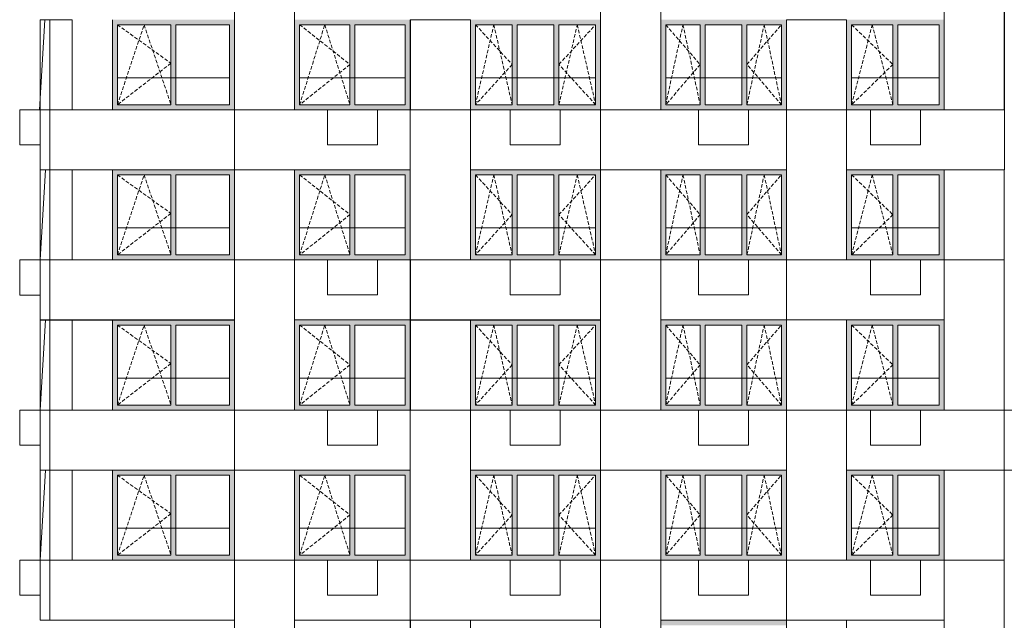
# Model space of a CAD drawing. Header units: millimetres. Extents: x -2957 to 750800, y -5565 to 168688.
# Tile 5 of 22: x 24026 to 43686, y 16860 to 28860. Entities that reach past the tile are written whole.
import ezdxf

# ---------------------------------------------------------------- set-up
doc = ezdxf.new("R2010")
doc.units = ezdxf.units.MM
doc.header["$MEASUREMENT"] = 0
doc.header["$XCLIPFRAME"] = 0
doc.linetypes.add('OO_EOIAAY', pattern=[105.833361, 70.555568, -35.277793])
doc.layers.add('0_Ном._пера__1', color=7, linetype='Continuous', lineweight=0)
doc.layers.add('0_Ном._пера__120', color=7, linetype='Continuous', lineweight=0)
doc.layers.add('0_Ном._пера__161', color=7, linetype='Continuous', lineweight=13, true_color=0x6a6a6a)
picture_1 = doc.add_image_def('image2.png', size_in_pixel=(725, 814))
picture_2 = doc.add_image_def('image1.png', size_in_pixel=(882, 833))
picture_3 = doc.add_image_def('image4.png', size_in_pixel=(734, 827))
picture_4 = doc.add_image_def('image5.png', size_in_pixel=(729, 823))

msp = doc.modelspace()

# ---------------------------------------------------------------- hatches: boundary and pattern name
at = {"layer": '0_Ном._пера__161', "linetype": 'Continuous', "lineweight": 0, "true_color": 0x696969}
for points in [[(25876.222, 28759.999), (25976.2, 28759.999), (27046.2, 28759.999), (27146.2, 28759.999), (28216.2, 28759.999), (28315.988, 28759.999), (28315.988, 28859.999), (25876.222, 28859.999)], [(25876.222, 28759.999), (25876.222, 27159.999), (25976.2, 27159.999), (25976.2, 28759.999)], [(27146.2, 28759.999), (27046.2, 28759.999), (27046.2, 27159.999), (27146.2, 27159.999)], [(28216.2, 28759.999), (28216.2, 27159.999), (28315.988, 27159.999), (28315.988, 28759.999)], [(29515.99, 28759.999), (29615.99, 28759.999), (30620.987, 28759.999), (30720.987, 28759.999), (31725.985, 28759.999), (31825.984, 28759.999), (31825.984, 28859.999), (29515.99, 28859.999)], [(29615.99, 28759.999), (29515.99, 28759.999), (29515.99, 27159.999), (29615.99, 27159.999)], [(30720.987, 28759.999), (30620.987, 28759.999), (30620.987, 27159.999), (30720.987, 27159.999)], [(31825.984, 28759.999), (31725.985, 28759.999), (31725.985, 27159.999), (31825.983, 27159.999)], [(33125.985, 28759.999), (33859.325, 28759.999), (33959.325, 28759.999), (34692.666, 28759.999), (34792.666, 28759.999), (35526.007, 28759.999), (35626.007, 28759.999), (35626.007, 28859.999), (33025.985, 28859.999), (33025.985, 28759.999)], [(33125.985, 28759.999), (33025.985, 28759.999), (33025.985, 27159.999), (33125.985, 27159.999)], [(33959.325, 28759.999), (33859.325, 28759.999), (33859.325, 27159.999), (33959.325, 27159.999)], [(34792.666, 28759.999), (34692.666, 28759.999), (34692.666, 27159.999), (34792.666, 27159.999)], [(35526.007, 28759.999), (35526.007, 27159.999), (35626.007, 27159.999), (35626.007, 28759.999)], [(36925.59, 28760), (37614.176, 28760), (37714.176, 28760), (38447.517, 28760), (38547.517, 28760), (39236.103, 28760), (39336.103, 28760), (39336.103, 28860), (36825.59, 28860), (36825.59, 28760)], [(36925.59, 28760), (36825.59, 28760), (36825.59, 27160), (36925.59, 27160)], [(37714.176, 28760), (37614.176, 28760), (37614.176, 27160), (37714.176, 27160)], [(38547.517, 28760), (38447.517, 28760), (38447.517, 27160), (38547.517, 27160)], [(39236.103, 28760), (39236.103, 27160), (39336.103, 27160), (39336.103, 28760)], [(42486.405, 28859.999), (40536.155, 28859.999), (40536.155, 28759.999), (40636.151, 28759.999), (41461.279, 28759.999), (41561.279, 28759.999), (42386.407, 28759.999), (42486.405, 28759.999)], [(40536.155, 28759.999), (40536.155, 27159.999), (40636.151, 27159.999), (40636.151, 28759.999)], [(41561.279, 28759.999), (41461.279, 28759.999), (41461.279, 27159.999), (41561.279, 27159.999)], [(42386.407, 28759.999), (42386.407, 27159.999), (42486.405, 27159.999), (42486.405, 28759.999)], [(25876.222, 27159.999), (25876.222, 27059.999), (28315.988, 27059.999), (28315.988, 27159.999), (28216.2, 27159.999), (27146.2, 27159.999), (27046.2, 27159.999), (25976.2, 27159.999)], [(29515.99, 27159.999), (29515.99, 27059.999), (31825.983, 27059.999), (31825.983, 27159.999), (31725.985, 27159.999), (30720.987, 27159.999), (30620.987, 27159.999), (29615.99, 27159.999)], [(33025.985, 27159.999), (33025.985, 27059.999), (35626.007, 27059.999), (35626.007, 27159.999), (35526.007, 27159.999), (34792.666, 27159.999), (34692.666, 27159.999), (33959.325, 27159.999), (33859.325, 27159.999), (33125.985, 27159.999)], [(36825.59, 27160), (36825.59, 27060), (39336.103, 27060), (39336.103, 27160), (39236.103, 27160), (38547.517, 27160), (38447.517, 27160), (37714.176, 27160), (37614.176, 27160), (36925.59, 27160)], [(40636.151, 27159.999), (40536.155, 27159.999), (40536.155, 27059.999), (42486.405, 27059.999), (42486.405, 27159.999), (42386.407, 27159.999), (41561.279, 27159.999), (41461.279, 27159.999)], [(25876.222, 25759.999), (25976.2, 25759.999), (27046.2, 25759.999), (27146.2, 25759.999), (28216.2, 25759.999), (28315.988, 25759.999), (28315.988, 25859.999), (25876.222, 25859.999)], [(25876.222, 25759.999), (25876.222, 24159.999), (25976.2, 24159.999), (25976.2, 25759.999)], [(27146.2, 25759.999), (27046.2, 25759.999), (27046.2, 24159.999), (27146.2, 24159.999)], [(28216.2, 25759.999), (28216.2, 24159.999), (28315.988, 24159.999), (28315.988, 25759.999)], [(29515.99, 25759.999), (29615.99, 25759.999), (30620.987, 25759.999), (30720.987, 25759.999), (31725.985, 25759.999), (31825.984, 25759.999), (31825.984, 25859.999), (29515.99, 25859.999)], [(29615.99, 25759.999), (29515.99, 25759.999), (29515.99, 24159.999), (29615.99, 24159.999)], [(30720.987, 25759.999), (30620.987, 25759.999), (30620.987, 24159.999), (30720.987, 24159.999)], [(31825.984, 25759.999), (31725.985, 25759.999), (31725.985, 24159.999), (31825.983, 24159.999)], [(33125.985, 25759.999), (33859.325, 25759.999), (33959.325, 25759.999), (34692.666, 25759.999), (34792.666, 25759.999), (35526.007, 25759.999), (35626.007, 25759.999), (35626.007, 25859.999), (33025.985, 25859.999), (33025.985, 25759.999)], [(33125.985, 25759.999), (33025.985, 25759.999), (33025.985, 24159.999), (33125.985, 24159.999)], [(33959.325, 25759.999), (33859.325, 25759.999), (33859.325, 24159.999), (33959.325, 24159.999)], [(34792.666, 25759.999), (34692.666, 25759.999), (34692.666, 24159.999), (34792.666, 24159.999)], [(35526.007, 25759.999), (35526.007, 24159.999), (35626.007, 24159.999), (35626.007, 25759.999)], [(36925.59, 25760), (37614.176, 25760), (37714.176, 25760), (38447.517, 25760), (38547.517, 25760), (39236.103, 25760), (39336.103, 25760), (39336.103, 25860), (36825.59, 25860), (36825.59, 25760)], [(36925.59, 25760), (36825.59, 25760), (36825.59, 24160), (36925.59, 24160)], [(37714.176, 25760), (37614.176, 25760), (37614.176, 24160), (37714.176, 24160)], [(38547.517, 25760), (38447.517, 25760), (38447.517, 24160), (38547.517, 24160)], [(39236.103, 25760), (39236.103, 24160), (39336.103, 24160), (39336.103, 25760)], [(42486.405, 25859.999), (40536.155, 25859.999), (40536.155, 25759.999), (40636.151, 25759.999), (41461.279, 25759.999), (41561.279, 25759.999), (42386.407, 25759.999), (42486.405, 25759.999)], [(40536.155, 25759.999), (40536.155, 24159.999), (40636.151, 24159.999), (40636.151, 25759.999)], [(41561.279, 25759.999), (41461.279, 25759.999), (41461.279, 24159.999), (41561.279, 24159.999)], [(42386.407, 25759.999), (42386.407, 24159.999), (42486.405, 24159.999), (42486.405, 25759.999)], [(25876.222, 24159.999), (25876.222, 24059.999), (28315.988, 24059.999), (28315.988, 24159.999), (28216.2, 24159.999), (27146.2, 24159.999), (27046.2, 24159.999), (25976.2, 24159.999)], [(29515.99, 24159.999), (29515.99, 24059.999), (31825.983, 24059.999), (31825.983, 24159.999), (31725.985, 24159.999), (30720.987, 24159.999), (30620.987, 24159.999), (29615.99, 24159.999)], [(33025.985, 24159.999), (33025.985, 24059.999), (35626.007, 24059.999), (35626.007, 24159.999), (35526.007, 24159.999), (34792.666, 24159.999), (34692.666, 24159.999), (33959.325, 24159.999), (33859.325, 24159.999), (33125.985, 24159.999)], [(36825.59, 24160), (36825.59, 24060), (39336.103, 24060), (39336.103, 24160), (39236.103, 24160), (38547.517, 24160), (38447.517, 24160), (37714.176, 24160), (37614.176, 24160), (36925.59, 24160)], [(40636.151, 24159.999), (40536.155, 24159.999), (40536.155, 24059.999), (42486.405, 24059.999), (42486.405, 24159.999), (42386.407, 24159.999), (41561.279, 24159.999), (41461.279, 24159.999)], [(25876.222, 22759.999), (25976.2, 22759.999), (27046.2, 22759.999), (27146.2, 22759.999), (28216.2, 22759.999), (28315.988, 22759.999), (28315.988, 22859.999), (25876.222, 22859.999)], [(29515.99, 22759.999), (29615.99, 22759.999), (30620.987, 22759.999), (30720.987, 22759.999), (31725.985, 22759.999), (31825.984, 22759.999), (31825.984, 22859.999), (29515.99, 22859.999)], [(33125.985, 22759.999), (33859.325, 22759.999), (33959.325, 22759.999), (34692.666, 22759.999), (34792.666, 22759.999), (35526.007, 22759.999), (35626.007, 22759.999), (35626.007, 22859.999), (33025.985, 22859.999), (33025.985, 22759.999)], [(36925.59, 22760), (37614.176, 22760), (37714.176, 22760), (38447.517, 22760), (38547.517, 22760), (39236.103, 22760), (39336.103, 22760), (39336.103, 22860), (36825.59, 22860), (36825.59, 22760)], [(42486.405, 22859.999), (40536.155, 22859.999), (40536.155, 22759.999), (40636.151, 22759.999), (41461.279, 22759.999), (41561.279, 22759.999), (42386.407, 22759.999), (42486.405, 22759.999)], [(25876.222, 22759.999), (25876.222, 21159.999), (25976.2, 21159.999), (25976.2, 22759.999)], [(27146.2, 22759.999), (27046.2, 22759.999), (27046.2, 21159.999), (27146.2, 21159.999)], [(28216.2, 22759.999), (28216.2, 21159.999), (28315.988, 21159.999), (28315.988, 22759.999)], [(29615.99, 22759.999), (29515.99, 22759.999), (29515.99, 21159.999), (29615.99, 21159.999)], [(30720.987, 22759.999), (30620.987, 22759.999), (30620.987, 21159.999), (30720.987, 21159.999)], [(31825.984, 22759.999), (31725.985, 22759.999), (31725.985, 21159.999), (31825.983, 21159.999)], [(33125.985, 22759.999), (33025.985, 22759.999), (33025.985, 21159.999), (33125.985, 21159.999)], [(33959.325, 22759.999), (33859.325, 22759.999), (33859.325, 21159.999), (33959.325, 21159.999)], [(34792.666, 22759.999), (34692.666, 22759.999), (34692.666, 21159.999), (34792.666, 21159.999)], [(35526.007, 22759.999), (35526.007, 21159.999), (35626.007, 21159.999), (35626.007, 22759.999)], [(36925.59, 22760), (36825.59, 22760), (36825.59, 21160), (36925.59, 21160)], [(37714.176, 22760), (37614.176, 22760), (37614.176, 21160), (37714.176, 21160)], [(38547.517, 22760), (38447.517, 22760), (38447.517, 21160), (38547.517, 21160)], [(39236.103, 22760), (39236.103, 21160), (39336.103, 21160), (39336.103, 22760)], [(40536.155, 22759.999), (40536.155, 21159.999), (40636.151, 21159.999), (40636.151, 22759.999)], [(41561.279, 22759.999), (41461.279, 22759.999), (41461.279, 21159.999), (41561.279, 21159.999)], [(42386.407, 22759.999), (42386.407, 21159.999), (42486.405, 21159.999), (42486.405, 22759.999)], [(25876.222, 21159.999), (25876.222, 21059.999), (28315.988, 21059.999), (28315.988, 21159.999), (28216.2, 21159.999), (27146.2, 21159.999), (27046.2, 21159.999), (25976.2, 21159.999)], [(29515.99, 21159.999), (29515.99, 21059.999), (31825.983, 21059.999), (31825.983, 21159.999), (31725.985, 21159.999), (30720.987, 21159.999), (30620.987, 21159.999), (29615.99, 21159.999)], [(33025.985, 21159.999), (33025.985, 21059.999), (35626.007, 21059.999), (35626.007, 21159.999), (35526.007, 21159.999), (34792.666, 21159.999), (34692.666, 21159.999), (33959.325, 21159.999), (33859.325, 21159.999), (33125.985, 21159.999)], [(36825.59, 21160), (36825.59, 21060), (39336.103, 21060), (39336.103, 21160), (39236.103, 21160), (38547.517, 21160), (38447.517, 21160), (37714.176, 21160), (37614.176, 21160), (36925.59, 21160)], [(40636.151, 21159.999), (40536.155, 21159.999), (40536.155, 21059.999), (42486.405, 21059.999), (42486.405, 21159.999), (42386.407, 21159.999), (41561.279, 21159.999), (41461.279, 21159.999)], [(25876.222, 19759.999), (25976.2, 19759.999), (27046.2, 19759.999), (27146.2, 19759.999), (28216.2, 19759.999), (28315.988, 19759.999), (28315.988, 19859.999), (25876.222, 19859.999)], [(29515.99, 19759.999), (29615.99, 19759.999), (30620.987, 19759.999), (30720.987, 19759.999), (31725.985, 19759.999), (31825.984, 19759.999), (31825.984, 19859.999), (29515.99, 19859.999)], [(33125.985, 19759.999), (33859.325, 19759.999), (33959.325, 19759.999), (34692.666, 19759.999), (34792.666, 19759.999), (35526.007, 19759.999), (35626.007, 19759.999), (35626.007, 19859.999), (33025.985, 19859.999), (33025.985, 19759.999)], [(36925.59, 19760), (37614.176, 19760), (37714.176, 19760), (38447.517, 19760), (38547.517, 19760), (39236.103, 19760), (39336.103, 19760), (39336.103, 19860), (36825.59, 19860), (36825.59, 19760)], [(42486.405, 19859.999), (40536.155, 19859.999), (40536.155, 19759.999), (40636.151, 19759.999), (41461.279, 19759.999), (41561.279, 19759.999), (42386.407, 19759.999), (42486.405, 19759.999)], [(25876.222, 19759.999), (25876.222, 18159.999), (25976.2, 18159.999), (25976.2, 19759.999)], [(27146.2, 19759.999), (27046.2, 19759.999), (27046.2, 18159.999), (27146.2, 18159.999)], [(28216.2, 19759.999), (28216.2, 18159.999), (28315.988, 18159.999), (28315.988, 19759.999)], [(29615.99, 19759.999), (29515.99, 19759.999), (29515.99, 18159.999), (29615.99, 18159.999)], [(30720.987, 19759.999), (30620.987, 19759.999), (30620.987, 18159.999), (30720.987, 18159.999)], [(31825.984, 19759.999), (31725.985, 19759.999), (31725.985, 18159.999), (31825.983, 18159.999)], [(33125.985, 19759.999), (33025.985, 19759.999), (33025.985, 18159.999), (33125.985, 18159.999)], [(33959.325, 19759.999), (33859.325, 19759.999), (33859.325, 18159.999), (33959.325, 18159.999)], [(34792.666, 19759.999), (34692.666, 19759.999), (34692.666, 18159.999), (34792.666, 18159.999)], [(35526.007, 19759.999), (35526.007, 18159.999), (35626.007, 18159.999), (35626.007, 19759.999)], [(36925.59, 19760), (36825.59, 19760), (36825.59, 18160), (36925.59, 18160)], [(37714.176, 19760), (37614.176, 19760), (37614.176, 18160), (37714.176, 18160)], [(38547.517, 19760), (38447.517, 19760), (38447.517, 18160), (38547.517, 18160)], [(39236.103, 19760), (39236.103, 18160), (39336.103, 18160), (39336.103, 19760)], [(40536.155, 19759.999), (40536.155, 18159.999), (40636.151, 18159.999), (40636.151, 19759.999)], [(41561.279, 19759.999), (41461.279, 19759.999), (41461.279, 18159.999), (41561.279, 18159.999)], [(42386.407, 19759.999), (42386.407, 18159.999), (42486.405, 18159.999), (42486.405, 19759.999)], [(25876.222, 18159.999), (25876.222, 18059.999), (28315.988, 18059.999), (28315.988, 18159.999), (28216.2, 18159.999), (27146.2, 18159.999), (27046.2, 18159.999), (25976.2, 18159.999)], [(29515.99, 18159.999), (29515.99, 18059.999), (31825.983, 18059.999), (31825.983, 18159.999), (31725.985, 18159.999), (30720.987, 18159.999), (30620.987, 18159.999), (29615.99, 18159.999)], [(33025.985, 18159.999), (33025.985, 18059.999), (35626.007, 18059.999), (35626.007, 18159.999), (35526.007, 18159.999), (34792.666, 18159.999), (34692.666, 18159.999), (33959.325, 18159.999), (33859.325, 18159.999), (33125.985, 18159.999)], [(36825.59, 18160), (36825.59, 18060), (39336.103, 18060), (39336.103, 18160), (39236.103, 18160), (38547.517, 18160), (38447.517, 18160), (37714.176, 18160), (37614.176, 18160), (36925.59, 18160)], [(40636.151, 18159.999), (40536.155, 18159.999), (40536.155, 18059.999), (42486.405, 18059.999), (42486.405, 18159.999), (42386.407, 18159.999), (41561.279, 18159.999), (41461.279, 18159.999)], [(36925.59, 16760), (37614.176, 16760), (37714.176, 16760), (38447.517, 16760), (38547.517, 16760), (39236.103, 16760), (39336.103, 16760), (39336.103, 16860), (36825.59, 16860), (36825.59, 16760)]]:
    msp.add_hatch(color=251, dxfattribs=at).paths.add_polyline_path(points)

# ---------------------------------------------------------------- linework, layer by layer
at = {"layer": '0_Ном._пера__1', "color": 7, "linetype": 'Continuous', "lineweight": 0}
for p, q in [((24528.858, 28860), (24419.982, 27060)), ((25875.988, 28859.999), (25875.988, 27059.999)), ((40536.155, 28859.999), (40536.411, 28859.999)), ((42486.405, 28859.999), (42486.405, 27059.999)), ((25976.2, 27700), (28215.752, 27700)), ((29615.99, 27700), (31725.985, 27700)), ((33125.985, 27700), (35526.007, 27700)), ((36925.59, 27700), (39236.103, 27700)), ((40636.151, 27700), (42386.407, 27700)), ((24025.875, 26359.275), (24025.875, 27059.275)), ((24025.875, 27059.275), (24432.564, 27059.275)), ((30170.763, 27060), (31170.763, 27060)), ((30170.763, 26360), (30170.763, 27060)), ((31170.763, 26360), (31170.763, 27060)), ((33820.781, 27060), (34820.781, 27060)), ((33820.781, 26360), (33820.781, 27060)), ((34820.781, 26360), (34820.781, 27060)), ((37580.867, 26360), (37580.867, 27060)), ((38580.867, 26360), (38580.867, 27060)), ((41010.91, 27060), (42010.91, 27060)), ((41010.91, 26360), (41010.91, 27060)), ((42010.91, 26360), (42010.91, 27060)), ((24025.875, 26359.275), (24432.564, 26359.275)), ((30170.763, 26360), (31170.763, 26360)), ((33820.781, 26360), (34820.781, 26360)), ((37580.867, 26360), (38580.867, 26360)), ((41010.91, 26360), (42010.91, 26360)), ((24540.863, 25860), (24431.987, 24060)), ((25875.988, 25859.999), (25875.988, 24059.999)), ((40536.155, 25859.999), (40536.411, 25859.999)), ((42486.405, 25859.999), (42486.405, 24059.999)), ((25976.2, 24700), (28215.752, 24700)), ((29615.99, 24700), (31725.985, 24700)), ((33125.985, 24700), (35526.007, 24700)), ((36925.59, 24700), (39236.103, 24700)), ((40636.151, 24700), (42386.407, 24700)), ((24025.875, 23359.275), (24025.875, 24059.275)), ((24025.875, 24059.275), (24432.564, 24059.275)), ((30170.763, 24060), (31170.763, 24060)), ((30170.763, 23360), (30170.763, 24060)), ((31170.763, 23360), (31170.763, 24060)), ((33820.781, 24060), (34820.781, 24060)), ((33820.781, 23360), (33820.781, 24060)), ((34820.781, 23360), (34820.781, 24060)), ((37580.867, 23360), (37580.867, 24060)), ((38580.867, 23360), (38580.867, 24060)), ((41010.91, 24060), (42010.91, 24060)), ((41010.91, 23360), (41010.91, 24060)), ((42010.91, 23360), (42010.91, 24060)), ((24025.875, 23359.275), (24432.564, 23359.275)), ((30170.763, 23360), (31170.763, 23360)), ((33820.781, 23360), (34820.781, 23360)), ((37580.867, 23360), (38580.867, 23360)), ((41010.91, 23360), (42010.91, 23360)), ((24540.906, 22860), (24432.096, 21061.086)), ((25875.988, 22859.999), (25875.988, 21059.999)), ((40536.155, 22859.999), (40536.411, 22859.999)), ((42486.405, 22859.999), (42486.405, 21059.999)), ((25976.2, 21700), (28215.752, 21700)), ((29615.99, 21700), (31725.985, 21700)), ((33125.985, 21700), (35526.007, 21700)), ((36925.59, 21700), (39236.103, 21700)), ((40636.151, 21700), (42386.407, 21700)), ((24025.875, 20359.275), (24025.875, 21059.275)), ((24025.875, 21059.275), (24432.564, 21059.275)), ((30170.763, 21060), (31170.763, 21060)), ((30170.763, 20360), (30170.763, 21060)), ((31170.763, 20360), (31170.763, 21060)), ((33820.781, 21060), (34820.781, 21060)), ((33820.781, 20360), (33820.781, 21060)), ((34820.781, 20360), (34820.781, 21060)), ((37580.867, 20360), (37580.867, 21060)), ((38580.867, 20360), (38580.867, 21060)), ((41010.91, 21060), (42010.91, 21060)), ((41010.91, 20360), (41010.91, 21060)), ((42010.91, 20360), (42010.91, 21060)), ((24025.875, 20359.275), (24432.564, 20359.275)), ((30170.763, 20360), (31170.763, 20360)), ((33820.781, 20360), (34820.781, 20360)), ((37580.867, 20360), (38580.867, 20360)), ((41010.91, 20360), (42010.91, 20360)), ((24540.829, 19860), (24431.987, 18060.301)), ((25875.988, 19859.999), (25875.988, 18059.999)), ((40536.155, 19859.999), (40536.411, 19859.999)), ((42486.405, 19859.999), (42486.405, 18059.999)), ((25976.2, 18700), (28215.752, 18700)), ((29615.99, 18700), (31725.985, 18700)), ((33125.985, 18700), (35526.007, 18700)), ((36925.59, 18700), (39236.103, 18700)), ((40636.151, 18700), (42386.407, 18700)), ((24025.875, 17359.275), (24025.875, 18059.275)), ((24025.875, 18059.275), (24432.564, 18059.275)), ((30170.763, 18060), (31170.763, 18060)), ((30170.763, 17360), (30170.763, 18060)), ((31170.763, 17360), (31170.763, 18060)), ((33820.781, 18060), (34820.781, 18060)), ((33820.781, 17360), (33820.781, 18060)), ((34820.781, 17360), (34820.781, 18060)), ((37580.867, 17360), (37580.867, 18060)), ((38580.867, 17360), (38580.867, 18060)), ((41010.91, 18060), (42010.91, 18060)), ((41010.91, 17360), (41010.91, 18060)), ((42010.91, 17360), (42010.91, 18060)), ((24025.875, 17359.275), (24432.564, 17359.275)), ((30170.763, 17360), (31170.763, 17360)), ((33820.781, 17360), (34820.781, 17360)), ((37580.867, 17360), (38580.867, 17360)), ((41010.91, 17360), (42010.91, 17360))]:
    msp.add_line(p, q, dxfattribs=at)
for points in [[(29515.806, 27060), (28315.864, 27060), (28315.864, 30060), (29515.806, 30060)], [(36825.865, 27060), (35625.923, 27060), (35625.923, 30060), (36825.865, 30060)], [(43686.794, 27060), (42486.852, 27060), (42486.852, 30060), (43686.794, 30060)], [(24625.583, 28860), (25075.853, 28860), (25075.853, 27060), (24625.583, 27060)], [(33025.749, 27059.999), (31825.807, 27059.999), (31825.807, 28860), (33025.749, 28860)], [(40535.924, 27060), (39335.982, 27060), (39335.982, 28860), (40535.924, 28860)], [(24432.564, 27059.275), (24625.583, 27059.275), (24625.583, 25860), (24432.564, 25860)], [(24625.583, 27059.275), (28315.91, 27059.275), (28315.91, 25860), (24625.583, 25860)], [(28315.752, 27060), (31825.539, 27060), (31825.539, 25860), (28315.752, 25860)], [(33025.749, 24060), (31825.807, 24060), (31825.807, 27059.999), (33025.749, 27059.999)], [(33025.626, 27060), (35625.749, 27060), (35625.749, 25860), (33025.626, 25860)], [(35625.749, 27060), (39336.103, 27060), (39336.103, 25860), (35625.749, 25860)], [(40535.924, 24060), (39335.982, 24060), (39335.982, 27060), (40535.924, 27060)], [(40535.983, 27060), (43686.794, 27060), (43686.794, 25860), (40535.983, 25860)], [(24625.583, 25860), (25075.853, 25860), (25075.853, 24060), (24625.583, 24060)], [(29515.702, 24060), (28315.76, 24060), (28315.76, 25860), (29515.702, 25860)], [(36825.747, 24060), (35625.805, 24060), (35625.805, 25860), (36825.747, 25860)], [(43685.924, 24060), (42485.982, 24060), (42485.982, 25860), (43685.924, 25860)], [(24432.564, 24059.275), (24625.583, 24059.275), (24625.583, 22860), (24432.564, 22860)], [(24625.583, 24059.275), (28315.91, 24059.275), (28315.91, 22860), (24625.583, 22860)], [(29515.702, 21060), (28315.76, 21060), (28315.76, 24060), (29515.702, 24060)], [(29515.754, 24060), (31825.808, 24060), (31825.808, 22860), (29515.754, 22860)], [(31825.808, 24060), (35625.749, 24060), (35625.749, 22860), (31825.808, 22860)], [(36825.747, 21060), (35625.805, 21060), (35625.805, 24060), (36825.747, 24060)], [(36825.771, 24060), (39336.103, 24060), (39336.103, 22860), (36825.771, 22860)], [(39336.103, 24060), (42486.207, 24060), (42486.207, 22860), (39336.103, 22860)], [(43685.924, 21060), (42485.982, 21060), (42485.982, 24060), (43685.924, 24060)], [(24625.583, 22860), (25075.853, 22860), (25075.853, 21060), (24625.583, 21060)], [(33025.749, 21060), (31825.807, 21060), (31825.807, 22860), (33025.749, 22860)], [(40535.924, 21060), (39335.982, 21060), (39335.982, 22860), (40535.924, 22860)], [(24432.564, 21060), (24625.583, 21060), (24625.583, 19860.724), (24432.564, 19860.724)], [(24625.583, 21060), (28315.91, 21060), (28315.91, 19860.724), (24625.583, 19860.724)], [(28315.752, 21060), (31825.539, 21060), (31825.539, 19860), (28315.752, 19860)], [(33025.749, 18060), (31825.807, 18060), (31825.807, 21060), (33025.749, 21060)], [(33025.626, 21060), (35625.749, 21060), (35625.749, 19860), (33025.626, 19860)], [(35625.749, 21060), (39336.103, 21060), (39336.103, 19860), (35625.749, 19860)], [(40535.924, 18060), (39335.982, 18060), (39335.982, 21060), (40535.924, 21060)], [(40535.983, 21060.301), (43685.924, 21060.301), (43685.924, 19860.301), (40535.983, 19860.301)], [(43685.924, 21060.301), (46496.239, 21060.301), (46496.239, 19860.301), (43685.924, 19860.301)], [(24625.583, 19860.724), (25075.853, 19860.724), (25075.853, 18060.724), (24625.583, 18060.724)], [(29515.702, 18060), (28315.76, 18060), (28315.76, 19860), (29515.702, 19860)], [(36825.479, 18060), (35625.537, 18060), (35625.537, 19860), (36825.479, 19860)], [(43685.924, 18060), (42485.982, 18060), (42485.982, 19860), (43685.924, 19860)], [(24432.564, 18060), (24625.583, 18060), (24625.583, 16860.724), (24432.564, 16860.724)], [(24625.433, 18060), (28315.76, 18060), (28315.76, 16860.724), (24625.433, 16860.724)], [(29515.702, 15060), (28315.76, 15060), (28315.76, 18060), (29515.702, 18060)], [(29515.754, 18060), (31825.808, 18060), (31825.808, 16860), (29515.754, 16860)], [(31825.808, 18060), (35625.749, 18060), (35625.749, 16860), (31825.808, 16860)], [(36825.479, 15060), (35625.537, 15060), (35625.537, 18060), (36825.479, 18060)], [(36825.771, 18060), (39336.103, 18060), (39336.103, 16860), (36825.771, 16860)], [(39336.103, 18060), (42486.207, 18060), (42486.207, 16860), (39336.103, 16860)], [(43685.924, 15060), (42485.982, 15060), (42485.982, 18060), (43685.924, 18060)], [(33025.749, 15060), (31825.807, 15060), (31825.807, 16860), (33025.749, 16860)], [(40535.924, 15060), (39335.982, 15060), (39335.982, 16860), (40535.924, 16860)]]:
    msp.add_lwpolyline(points, close=True, dxfattribs=at)
at = {"layer": '0_Ном._пера__120', "color": 7, "linetype": 'Continuous', "lineweight": 0}
for p, q in [((25976.2, 28759.999), (25976.2, 27159.999)), ((27046.2, 28759.999), (25976.2, 28759.999)), ((27046.2, 27159.999), (27046.2, 28759.999)), ((27146.2, 28759.999), (27146.2, 27159.999)), ((28216.2, 28759.999), (27146.2, 28759.999)), ((28216.2, 27159.999), (28216.2, 28759.999)), ((29615.99, 28759.999), (29615.99, 27159.999)), ((30620.987, 28759.999), (29615.99, 28759.999)), ((30620.987, 27159.999), (30620.987, 28759.999)), ((30720.987, 28759.999), (30720.987, 27159.999)), ((31725.985, 28759.999), (30720.987, 28759.999)), ((31725.985, 27159.999), (31725.985, 28759.999)), ((33125.985, 28759.999), (33125.985, 27159.999)), ((33859.325, 28759.999), (33125.985, 28759.999)), ((33859.325, 27159.999), (33859.325, 28759.999)), ((33959.325, 28759.999), (33959.325, 27159.999)), ((34692.666, 28759.999), (33959.325, 28759.999)), ((34692.666, 27159.999), (34692.666, 28759.999)), ((34792.666, 28759.999), (34792.666, 27159.999)), ((35526.007, 28759.999), (34792.666, 28759.999)), ((35526.007, 27159.999), (35526.007, 28759.999)), ((36925.59, 28760), (36925.59, 27160)), ((37614.176, 28760), (36925.59, 28760)), ((37614.176, 27160), (37614.176, 28760)), ((37714.176, 28760), (37714.176, 27160)), ((38447.517, 28760), (37714.176, 28760)), ((38447.517, 27160), (38447.517, 28760)), ((38547.517, 28760), (38547.517, 27160)), ((39236.103, 28760), (38547.517, 28760)), ((39236.103, 27160), (39236.103, 28760)), ((40636.151, 28759.999), (40636.151, 27159.999)), ((41461.279, 28759.999), (40636.151, 28759.999)), ((41461.279, 27159.999), (41461.279, 28759.999)), ((41561.279, 28759.999), (41561.279, 27159.999)), ((42386.407, 28759.999), (41561.279, 28759.999)), ((42386.407, 27159.999), (42386.407, 28759.999)), ((25976.2, 27159.999), (27046.2, 27159.999)), ((27146.2, 27159.999), (28216.2, 27159.999)), ((29615.99, 27159.999), (30620.987, 27159.999)), ((30720.987, 27159.999), (31725.985, 27159.999)), ((33125.985, 27159.999), (33859.325, 27159.999)), ((33959.325, 27159.999), (34692.666, 27159.999)), ((34792.666, 27159.999), (35526.007, 27159.999)), ((36925.59, 27160), (37614.176, 27160)), ((37714.176, 27160), (38447.517, 27160)), ((38547.517, 27160), (39236.103, 27160)), ((40636.151, 27159.999), (41461.279, 27159.999)), ((41561.279, 27159.999), (42386.407, 27159.999)), ((25976.2, 25759.999), (25976.2, 24159.999)), ((27046.2, 25759.999), (25976.2, 25759.999)), ((27046.2, 24159.999), (27046.2, 25759.999)), ((27146.2, 25759.999), (27146.2, 24159.999)), ((28216.2, 25759.999), (27146.2, 25759.999)), ((28216.2, 24159.999), (28216.2, 25759.999)), ((29615.99, 25759.999), (29615.99, 24159.999)), ((30620.987, 25759.999), (29615.99, 25759.999)), ((30620.987, 24159.999), (30620.987, 25759.999)), ((30720.987, 25759.999), (30720.987, 24159.999)), ((31725.985, 25759.999), (30720.987, 25759.999)), ((31725.985, 24159.999), (31725.985, 25759.999)), ((33125.985, 25759.999), (33125.985, 24159.999)), ((33859.325, 25759.999), (33125.985, 25759.999)), ((33859.325, 24159.999), (33859.325, 25759.999)), ((33959.325, 25759.999), (33959.325, 24159.999)), ((34692.666, 25759.999), (33959.325, 25759.999)), ((34692.666, 24159.999), (34692.666, 25759.999)), ((34792.666, 25759.999), (34792.666, 24159.999)), ((35526.007, 25759.999), (34792.666, 25759.999)), ((35526.007, 24159.999), (35526.007, 25759.999)), ((36925.59, 25760), (36925.59, 24160)), ((37614.176, 25760), (36925.59, 25760)), ((37614.176, 24160), (37614.176, 25760)), ((37714.176, 25760), (37714.176, 24160)), ((38447.517, 25760), (37714.176, 25760)), ((38447.517, 24160), (38447.517, 25760)), ((38547.517, 25760), (38547.517, 24160)), ((39236.103, 25760), (38547.517, 25760)), ((39236.103, 24160), (39236.103, 25760)), ((40636.151, 25759.999), (40636.151, 24159.999)), ((41461.279, 25759.999), (40636.151, 25759.999)), ((41461.279, 24159.999), (41461.279, 25759.999)), ((41561.279, 25759.999), (41561.279, 24159.999)), ((42386.407, 25759.999), (41561.279, 25759.999)), ((42386.407, 24159.999), (42386.407, 25759.999)), ((25976.2, 24159.999), (27046.2, 24159.999)), ((27146.2, 24159.999), (28216.2, 24159.999)), ((29615.99, 24159.999), (30620.987, 24159.999)), ((30720.987, 24159.999), (31725.985, 24159.999)), ((33125.985, 24159.999), (33859.325, 24159.999)), ((33959.325, 24159.999), (34692.666, 24159.999)), ((34792.666, 24159.999), (35526.007, 24159.999)), ((36925.59, 24160), (37614.176, 24160)), ((37714.176, 24160), (38447.517, 24160)), ((38547.517, 24160), (39236.103, 24160)), ((40636.151, 24159.999), (41461.279, 24159.999)), ((41561.279, 24159.999), (42386.407, 24159.999)), ((25976.2, 22759.999), (25976.2, 21159.999)), ((27046.2, 22759.999), (25976.2, 22759.999)), ((27046.2, 21159.999), (27046.2, 22759.999)), ((27146.2, 22759.999), (27146.2, 21159.999)), ((28216.2, 22759.999), (27146.2, 22759.999)), ((28216.2, 21159.999), (28216.2, 22759.999)), ((29615.99, 22759.999), (29615.99, 21159.999)), ((30620.987, 22759.999), (29615.99, 22759.999)), ((30620.987, 21159.999), (30620.987, 22759.999)), ((30720.987, 22759.999), (30720.987, 21159.999)), ((31725.985, 22759.999), (30720.987, 22759.999)), ((31725.985, 21159.999), (31725.985, 22759.999)), ((33125.985, 22759.999), (33125.985, 21159.999)), ((33859.325, 22759.999), (33125.985, 22759.999)), ((33859.325, 21159.999), (33859.325, 22759.999)), ((33959.325, 22759.999), (33959.325, 21159.999)), ((34692.666, 22759.999), (33959.325, 22759.999)), ((34692.666, 21159.999), (34692.666, 22759.999)), ((34792.666, 22759.999), (34792.666, 21159.999)), ((35526.007, 22759.999), (34792.666, 22759.999)), ((35526.007, 21159.999), (35526.007, 22759.999)), ((36925.59, 22760), (36925.59, 21160)), ((37614.176, 22760), (36925.59, 22760)), ((37614.176, 21160), (37614.176, 22760)), ((37714.176, 22760), (37714.176, 21160)), ((38447.517, 22760), (37714.176, 22760)), ((38447.517, 21160), (38447.517, 22760)), ((38547.517, 22760), (38547.517, 21160)), ((39236.103, 22760), (38547.517, 22760)), ((39236.103, 21160), (39236.103, 22760)), ((40636.151, 22759.999), (40636.151, 21159.999)), ((41461.279, 22759.999), (40636.151, 22759.999)), ((41461.279, 21159.999), (41461.279, 22759.999)), ((41561.279, 22759.999), (41561.279, 21159.999)), ((42386.407, 22759.999), (41561.279, 22759.999)), ((42386.407, 21159.999), (42386.407, 22759.999)), ((25976.2, 21159.999), (27046.2, 21159.999)), ((27146.2, 21159.999), (28216.2, 21159.999)), ((29615.99, 21159.999), (30620.987, 21159.999)), ((30720.987, 21159.999), (31725.985, 21159.999)), ((33125.985, 21159.999), (33859.325, 21159.999)), ((33959.325, 21159.999), (34692.666, 21159.999)), ((34792.666, 21159.999), (35526.007, 21159.999)), ((36925.59, 21160), (37614.176, 21160)), ((37714.176, 21160), (38447.517, 21160)), ((38547.517, 21160), (39236.103, 21160)), ((40636.151, 21159.999), (41461.279, 21159.999)), ((41561.279, 21159.999), (42386.407, 21159.999)), ((25976.2, 19759.999), (25976.2, 18159.999)), ((27046.2, 19759.999), (25976.2, 19759.999)), ((27046.2, 18159.999), (27046.2, 19759.999)), ((27146.2, 19759.999), (27146.2, 18159.999)), ((28216.2, 19759.999), (27146.2, 19759.999)), ((28216.2, 18159.999), (28216.2, 19759.999)), ((29615.99, 19759.999), (29615.99, 18159.999)), ((30620.987, 19759.999), (29615.99, 19759.999)), ((30620.987, 18159.999), (30620.987, 19759.999)), ((30720.987, 19759.999), (30720.987, 18159.999)), ((31725.985, 19759.999), (30720.987, 19759.999)), ((31725.985, 18159.999), (31725.985, 19759.999)), ((33125.985, 19759.999), (33125.985, 18159.999)), ((33859.325, 19759.999), (33125.985, 19759.999)), ((33859.325, 18159.999), (33859.325, 19759.999)), ((33959.325, 19759.999), (33959.325, 18159.999)), ((34692.666, 19759.999), (33959.325, 19759.999)), ((34692.666, 18159.999), (34692.666, 19759.999)), ((34792.666, 19759.999), (34792.666, 18159.999)), ((35526.007, 19759.999), (34792.666, 19759.999)), ((35526.007, 18159.999), (35526.007, 19759.999)), ((36925.59, 19760), (36925.59, 18160)), ((37614.176, 19760), (36925.59, 19760)), ((37614.176, 18160), (37614.176, 19760)), ((37714.176, 19760), (37714.176, 18160)), ((38447.517, 19760), (37714.176, 19760)), ((38447.517, 18160), (38447.517, 19760)), ((38547.517, 19760), (38547.517, 18160)), ((39236.103, 19760), (38547.517, 19760)), ((39236.103, 18160), (39236.103, 19760)), ((40636.151, 19759.999), (40636.151, 18159.999)), ((41461.279, 19759.999), (40636.151, 19759.999)), ((41461.279, 18159.999), (41461.279, 19759.999)), ((41561.279, 19759.999), (41561.279, 18159.999)), ((42386.407, 19759.999), (41561.279, 19759.999)), ((42386.407, 18159.999), (42386.407, 19759.999)), ((25976.2, 18159.999), (27046.2, 18159.999)), ((27146.2, 18159.999), (28216.2, 18159.999)), ((29615.99, 18159.999), (30620.987, 18159.999)), ((30720.987, 18159.999), (31725.985, 18159.999)), ((33125.985, 18159.999), (33859.325, 18159.999)), ((33959.325, 18159.999), (34692.666, 18159.999)), ((34792.666, 18159.999), (35526.007, 18159.999)), ((36925.59, 18160), (37614.176, 18160)), ((37714.176, 18160), (38447.517, 18160)), ((38547.517, 18160), (39236.103, 18160)), ((40636.151, 18159.999), (41461.279, 18159.999)), ((41561.279, 18159.999), (42386.407, 18159.999))]:
    msp.add_line(p, q, dxfattribs=at)
at = {"layer": '0_Ном._пера__120', "color": 7, "linetype": 'OO_EOIAAY', "lineweight": 0}
for p, q in [((25976.2, 27159.999), (26511.2, 28759.999)), ((25976.2, 28759.999), (27046.2, 27989.804)), ((26511.2, 28759.999), (27046.2, 27159.999)), ((29615.99, 28760), (30620.987, 27965)), ((29615.99, 27160), (30118.489, 28760)), ((30118.489, 28760), (30620.987, 27160)), ((33125.985, 27160), (33492.655, 28760)), ((33125.985, 28760), (33859.325, 27965)), ((33492.655, 28760), (33859.325, 27160)), ((34792.666, 27160), (35159.336, 28760)), ((34792.666, 27965), (35526.007, 28760)), ((35159.336, 28760), (35526.007, 27160)), ((36925.59, 27160), (37269.883, 28760)), ((36925.59, 28760), (37614.176, 27965)), ((37269.883, 28760), (37614.176, 27160)), ((38547.517, 27160), (38891.81, 28760)), ((38547.517, 27965), (39236.103, 28760)), ((38891.81, 28760), (39236.103, 27160)), ((40636.151, 28760), (41461.279, 27965)), ((40636.151, 27160), (41048.715, 28760)), ((41048.715, 28760), (41461.279, 27160)), ((27046.2, 27989.804), (25976.2, 27159.999)), ((30620.987, 27965), (29615.99, 27160)), ((33859.325, 27965), (33125.985, 27160)), ((35526.007, 27160), (34792.666, 27965)), ((37614.176, 27965), (36925.59, 27160)), ((39236.103, 27160), (38547.517, 27965)), ((41461.279, 27965), (40636.151, 27160)), ((25976.2, 24159.999), (26511.2, 25759.999)), ((25976.2, 25759.999), (27046.2, 24989.804)), ((26511.2, 25759.999), (27046.2, 24159.999)), ((29615.99, 25760), (30620.987, 24965)), ((29615.99, 24160), (30118.489, 25760)), ((30118.489, 25760), (30620.987, 24160)), ((33125.985, 24160), (33492.655, 25760)), ((33125.985, 25760), (33859.325, 24965)), ((33492.655, 25760), (33859.325, 24160)), ((34792.666, 24160), (35159.336, 25760)), ((34792.666, 24965), (35526.007, 25760)), ((35159.336, 25760), (35526.007, 24160)), ((36925.59, 24160), (37269.883, 25760)), ((36925.59, 25760), (37614.176, 24965)), ((37269.883, 25760), (37614.176, 24160)), ((38547.517, 24160), (38891.81, 25760)), ((38547.517, 24965), (39236.103, 25760)), ((38891.81, 25760), (39236.103, 24160)), ((40636.151, 25760), (41461.279, 24965)), ((40636.151, 24160), (41048.715, 25760)), ((41048.715, 25760), (41461.279, 24160)), ((27046.2, 24989.804), (25976.2, 24159.999)), ((30620.987, 24965), (29615.99, 24160)), ((33859.325, 24965), (33125.985, 24160)), ((35526.007, 24160), (34792.666, 24965)), ((37614.176, 24965), (36925.59, 24160)), ((39236.103, 24160), (38547.517, 24965)), ((41461.279, 24965), (40636.151, 24160)), ((25976.2, 21159.999), (26511.2, 22759.999)), ((25976.2, 22759.999), (27046.2, 21989.804)), ((26511.2, 22759.999), (27046.2, 21159.999)), ((29615.99, 22760), (30620.987, 21965)), ((29615.99, 21160), (30118.489, 22760)), ((30118.489, 22760), (30620.987, 21160)), ((33125.985, 21160), (33492.655, 22760)), ((33125.985, 22760), (33859.325, 21965)), ((33492.655, 22760), (33859.325, 21160)), ((34792.666, 21160), (35159.336, 22760)), ((34792.666, 21965), (35526.007, 22760)), ((35159.336, 22760), (35526.007, 21160)), ((36925.59, 21160), (37269.883, 22760)), ((36925.59, 22760), (37614.176, 21965)), ((37269.883, 22760), (37614.176, 21160)), ((38547.517, 21160), (38891.81, 22760)), ((38547.517, 21965), (39236.103, 22760)), ((38891.81, 22760), (39236.103, 21160)), ((40636.151, 22760), (41461.279, 21965)), ((40636.151, 21160), (41048.715, 22760)), ((41048.715, 22760), (41461.279, 21160)), ((27046.2, 21989.804), (25976.2, 21159.999)), ((30620.987, 21965), (29615.99, 21160)), ((33859.325, 21965), (33125.985, 21160)), ((35526.007, 21160), (34792.666, 21965)), ((37614.176, 21965), (36925.59, 21160)), ((39236.103, 21160), (38547.517, 21965)), ((41461.279, 21965), (40636.151, 21160)), ((25976.2, 18159.999), (26511.2, 19759.999)), ((25976.2, 19759.999), (27046.2, 18989.804)), ((26511.2, 19759.999), (27046.2, 18159.999)), ((29615.99, 19760), (30620.987, 18965)), ((29615.99, 18160), (30118.489, 19760)), ((30118.489, 19760), (30620.987, 18160)), ((33125.985, 18160), (33492.655, 19760)), ((33125.985, 19760), (33859.325, 18965)), ((33492.655, 19760), (33859.325, 18160)), ((34792.666, 18160), (35159.336, 19760)), ((34792.666, 18965), (35526.007, 19760)), ((35159.336, 19760), (35526.007, 18160)), ((36925.59, 18160), (37269.883, 19760)), ((36925.59, 19760), (37614.176, 18965)), ((37269.883, 19760), (37614.176, 18160)), ((38547.517, 18160), (38891.81, 19760)), ((38547.517, 18965), (39236.103, 19760)), ((38891.81, 19760), (39236.103, 18160)), ((40636.151, 19760), (41461.279, 18965)), ((40636.151, 18160), (41048.715, 19760)), ((41048.715, 19760), (41461.279, 18160)), ((27046.2, 18989.804), (25976.2, 18159.999)), ((30620.987, 18965), (29615.99, 18160)), ((33859.325, 18965), (33125.985, 18160)), ((35526.007, 18160), (34792.666, 18965)), ((37614.176, 18965), (36925.59, 18160)), ((39236.103, 18160), (38547.517, 18965)), ((41461.279, 18965), (40636.151, 18160))]:
    msp.add_line(p, q, dxfattribs=at)

# ---------------------------------------------------------------- pictures from other files: only their frames are drawn
at = {"linetype": 'Continuous', "lineweight": 0}
image = msp.add_image(picture_1, insert=(29515.807, 30060), size_in_units=(1200.002, 3000), rotation=180, dxfattribs=at)
image.set_boundary_path([(-0.5, -0.5), (724.5, 813.5)])
image = msp.add_image(picture_2, insert=(35626.134, 30060), size_in_units=(1199.731, 3000), rotation=0, dxfattribs=at)
image.dxf.v_pixel = (-4e-16, -3.6014405)
image.set_boundary_path([(-0.5, -0.5), (881.5, 832.5)])
image = msp.add_image(picture_2, insert=(42486.192, 30060), size_in_units=(1199.731, 3000), rotation=0, dxfattribs=at)
image.dxf.v_pixel = (-4e-16, -3.6014405)
image.set_boundary_path([(-0.5, -0.5), (881.5, 832.5)])
image = msp.add_image(picture_1, insert=(24625.583, 28859.997), size_in_units=(193.019, 1800.721), rotation=180, dxfattribs=at)
image.set_boundary_path([(-0.5, -0.5), (724.5, 813.5)])
image = msp.add_image(picture_1, insert=(25075.853, 28860), size_in_units=(450, 1800), rotation=180, dxfattribs=at)
image.set_boundary_path([(-0.5, -0.5), (724.5, 813.5)])
image = msp.add_image(picture_2, insert=(31826.018, 28860), size_in_units=(1199.731, 1800), rotation=0, dxfattribs=at)
image.dxf.v_pixel = (-3e-16, -2.1608644)
image.set_boundary_path([(-0.5, -0.5), (881.5, 832.5)])
image = msp.add_image(picture_2, insert=(39336.192, 28860), size_in_units=(1199.731, 1800), rotation=0, dxfattribs=at)
image.dxf.v_pixel = (-3e-16, -2.1608644)
image.set_boundary_path([(-0.5, -0.5), (881.5, 832.5)])
image = msp.add_image(picture_3, insert=(28315.971, 27059.999), size_in_units=(3883.407, 1200), rotation=180, dxfattribs=at)
image.set_boundary_path([(-0.5, -0.5), (733.5, 826.5)])
image = msp.add_image(picture_3, insert=(31825.807, 27059.999), size_in_units=(3509.953, 1200), rotation=180, dxfattribs=at)
image.set_boundary_path([(-0.5, -0.5), (733.5, 826.5)])
image = msp.add_image(picture_1, insert=(33025.749, 27060), size_in_units=(1200.002, 3000), rotation=180, dxfattribs=at)
image.set_boundary_path([(-0.5, -0.5), (724.5, 813.5)])
image = msp.add_image(picture_3, insert=(35626.016, 27059.999), size_in_units=(2600.151, 1200), rotation=180, dxfattribs=at)
image.set_boundary_path([(-0.5, -0.5), (733.5, 826.5)])
image = msp.add_image(picture_4, insert=(35626.016, 25860), size_in_units=(3709.908, 1200), dxfattribs=at)
image.set_boundary_path([(-0.5, -0.5), (728.5, 822.5)])
image = msp.add_image(picture_1, insert=(40535.924, 27060), size_in_units=(1200.002, 3000), rotation=180, dxfattribs=at)
image.set_boundary_path([(-0.5, -0.5), (724.5, 813.5)])
image = msp.add_image(picture_3, insert=(43686.794, 27060), size_in_units=(3150.871, 1200), rotation=180, dxfattribs=at)
image.set_boundary_path([(-0.5, -0.5), (733.5, 826.5)])
image = msp.add_image(picture_1, insert=(24625.583, 25859.997), size_in_units=(193.019, 1800.721), rotation=180, dxfattribs=at)
image.set_boundary_path([(-0.5, -0.5), (724.5, 813.5)])
image = msp.add_image(picture_1, insert=(25075.853, 25860), size_in_units=(450, 1800), rotation=180, dxfattribs=at)
image.set_boundary_path([(-0.5, -0.5), (724.5, 813.5)])
image = msp.add_image(picture_1, insert=(29515.763, 25860), size_in_units=(1200.002, 1800), rotation=180, dxfattribs=at)
image.set_boundary_path([(-0.5, -0.5), (724.5, 813.5)])
image = msp.add_image(picture_2, insert=(35626.016, 25860), size_in_units=(1199.731, 1800), rotation=0, dxfattribs=at)
image.dxf.v_pixel = (-3e-16, -2.1608644)
image.set_boundary_path([(-0.5, -0.5), (881.5, 832.5)])
image = msp.add_image(picture_2, insert=(42486.192, 25860), size_in_units=(1199.731, 1800), rotation=0, dxfattribs=at)
image.dxf.v_pixel = (-3e-16, -2.1608644)
image.set_boundary_path([(-0.5, -0.5), (881.5, 832.5)])
image = msp.add_image(picture_3, insert=(28315.971, 24059.999), size_in_units=(3883.407, 1200), rotation=180, dxfattribs=at)
image.set_boundary_path([(-0.5, -0.5), (733.5, 826.5)])
image = msp.add_image(picture_1, insert=(29515.763, 24060), size_in_units=(1200.002, 3000), rotation=180, dxfattribs=at)
image.set_boundary_path([(-0.5, -0.5), (724.5, 813.5)])
image = msp.add_image(picture_4, insert=(29515.763, 22860), size_in_units=(2310.255, 1200), dxfattribs=at)
image.set_boundary_path([(-0.5, -0.5), (728.5, 822.5)])
image = msp.add_image(picture_3, insert=(35625.747, 24059.999), size_in_units=(3799.729, 1200), rotation=180, dxfattribs=at)
image.set_boundary_path([(-0.5, -0.5), (733.5, 826.5)])
image = msp.add_image(picture_2, insert=(35626.016, 24060), size_in_units=(1199.731, 3000), rotation=0, dxfattribs=at)
image.dxf.v_pixel = (-4e-16, -3.6014405)
image.set_boundary_path([(-0.5, -0.5), (881.5, 832.5)])
image = msp.add_image(picture_4, insert=(36825.924, 22860), size_in_units=(5660, 1200), dxfattribs=at)
image.set_boundary_path([(-0.5, -0.5), (728.5, 822.5)])
image = msp.add_image(picture_2, insert=(42486.192, 24060), size_in_units=(1199.731, 3000), rotation=0, dxfattribs=at)
image.dxf.v_pixel = (-4e-16, -3.6014405)
image.set_boundary_path([(-0.5, -0.5), (881.5, 832.5)])
image = msp.add_image(picture_1, insert=(24625.583, 22860.721), size_in_units=(193.019, 1800.721), rotation=180, dxfattribs=at)
image.set_boundary_path([(-0.5, -0.5), (724.5, 813.5)])
image = msp.add_image(picture_1, insert=(25075.853, 22860), size_in_units=(450, 1800), rotation=180, dxfattribs=at)
image.set_boundary_path([(-0.5, -0.5), (724.5, 813.5)])
image = msp.add_image(picture_2, insert=(31826.018, 22860), size_in_units=(1199.731, 1800), rotation=0, dxfattribs=at)
image.dxf.v_pixel = (-3e-16, -2.1608644)
image.set_boundary_path([(-0.5, -0.5), (881.5, 832.5)])
image = msp.add_image(picture_2, insert=(39336.192, 22860), size_in_units=(1199.731, 1800), rotation=0, dxfattribs=at)
image.dxf.v_pixel = (-3e-16, -2.1608644)
image.set_boundary_path([(-0.5, -0.5), (881.5, 832.5)])
image = msp.add_image(picture_3, insert=(24625.583, 21060), size_in_units=(193.019, 1200), rotation=180, dxfattribs=at)
image.set_boundary_path([(-0.5, -0.5), (733.5, 826.5)])
image = msp.add_image(picture_3, insert=(28315.91, 21060), size_in_units=(3690.328, 1200), rotation=180, dxfattribs=at)
image.set_boundary_path([(-0.5, -0.5), (733.5, 826.5)])
image = msp.add_image(picture_3, insert=(31825.747, 21060), size_in_units=(3509.837, 1200), rotation=180, dxfattribs=at)
image.set_boundary_path([(-0.5, -0.5), (733.5, 826.5)])
image = msp.add_image(picture_1, insert=(33025.749, 21060), size_in_units=(1200.002, 3000), rotation=180, dxfattribs=at)
image.set_boundary_path([(-0.5, -0.5), (724.5, 813.5)])
image = msp.add_image(picture_4, insert=(33025.81, 19860), size_in_units=(2600.281, 1200), dxfattribs=at)
image.set_boundary_path([(-0.5, -0.5), (728.5, 822.5)])
image = msp.add_image(picture_3, insert=(39336.149, 21060), size_in_units=(3710.059, 1200), rotation=180, dxfattribs=at)
image.set_boundary_path([(-0.5, -0.5), (733.5, 826.5)])
image = msp.add_image(picture_1, insert=(40535.924, 21060), size_in_units=(1200.002, 3000), rotation=180, dxfattribs=at)
image.set_boundary_path([(-0.5, -0.5), (724.5, 813.5)])
image = msp.add_image(picture_4, insert=(40535.924, 19860), size_in_units=(3150, 1200), dxfattribs=at)
image.set_boundary_path([(-0.5, -0.5), (728.5, 822.5)])
image = msp.add_image(picture_1, insert=(24625.583, 19860.721), size_in_units=(193.019, 1800.721), rotation=180, dxfattribs=at)
image.set_boundary_path([(-0.5, -0.5), (724.5, 813.5)])
image = msp.add_image(picture_1, insert=(25075.853, 19860.724), size_in_units=(450, 1800), rotation=180, dxfattribs=at)
image.set_boundary_path([(-0.5, -0.5), (724.5, 813.5)])
image = msp.add_image(picture_1, insert=(29515.702, 19860), size_in_units=(1200.002, 1800), rotation=180, dxfattribs=at)
image.set_boundary_path([(-0.5, -0.5), (724.5, 813.5)])
image = msp.add_image(picture_2, insert=(35625.747, 19860), size_in_units=(1199.731, 1800), rotation=0, dxfattribs=at)
image.dxf.v_pixel = (-3e-16, -2.1608644)
image.set_boundary_path([(-0.5, -0.5), (881.5, 832.5)])
image = msp.add_image(picture_2, insert=(42486.192, 19860), size_in_units=(1199.731, 1800), rotation=0, dxfattribs=at)
image.dxf.v_pixel = (-3e-16, -2.1608644)
image.set_boundary_path([(-0.5, -0.5), (881.5, 832.5)])
image = msp.add_image(picture_4, insert=(24432.572, 16860.724), size_in_units=(3883.188, 1199.276), dxfattribs=at)
image.set_boundary_path([(-0.5, -0.5), (728.5, 822.5)])
image = msp.add_image(picture_1, insert=(29515.702, 18060), size_in_units=(1199.942, 3000), rotation=180, dxfattribs=at)
image.set_boundary_path([(-0.5, -0.5), (724.5, 813.5)])
image = msp.add_image(picture_3, insert=(31825.747, 18060), size_in_units=(2310.045, 1200), rotation=180, dxfattribs=at)
image.set_boundary_path([(-0.5, -0.5), (733.5, 826.5)])
image = msp.add_image(picture_4, insert=(31825.747, 16860), size_in_units=(3800.063, 1200), dxfattribs=at)
image.set_boundary_path([(-0.5, -0.5), (728.5, 822.5)])
image = msp.add_image(picture_2, insert=(35625.747, 18059.999), size_in_units=(1199.731, 3000), rotation=0, dxfattribs=at)
image.dxf.v_pixel = (-4e-16, -3.6014405)
image.set_boundary_path([(-0.5, -0.5), (881.5, 832.5)])
image = msp.add_image(picture_4, insert=(36825.924, 16860.301), size_in_units=(5660, 1200), dxfattribs=at)
image.set_boundary_path([(-0.5, -0.5), (728.5, 822.5)])
image = msp.add_image(picture_2, insert=(42486.192, 18060), size_in_units=(1199.731, 3000), rotation=0, dxfattribs=at)
image.dxf.v_pixel = (-4e-16, -3.6014405)
image.set_boundary_path([(-0.5, -0.5), (881.5, 832.5)])
image = msp.add_image(picture_2, insert=(31826.018, 16860), size_in_units=(1199.731, 1800), rotation=0, dxfattribs=at)
image.dxf.v_pixel = (-3e-16, -2.1608644)
image.set_boundary_path([(-0.5, -0.5), (881.5, 832.5)])
image = msp.add_image(picture_2, insert=(39336.192, 16860), size_in_units=(1199.731, 1800), rotation=0, dxfattribs=at)
image.dxf.v_pixel = (-3e-16, -2.1608644)
image.set_boundary_path([(-0.5, -0.5), (881.5, 832.5)])

doc.saveas('drawing.dxf')
